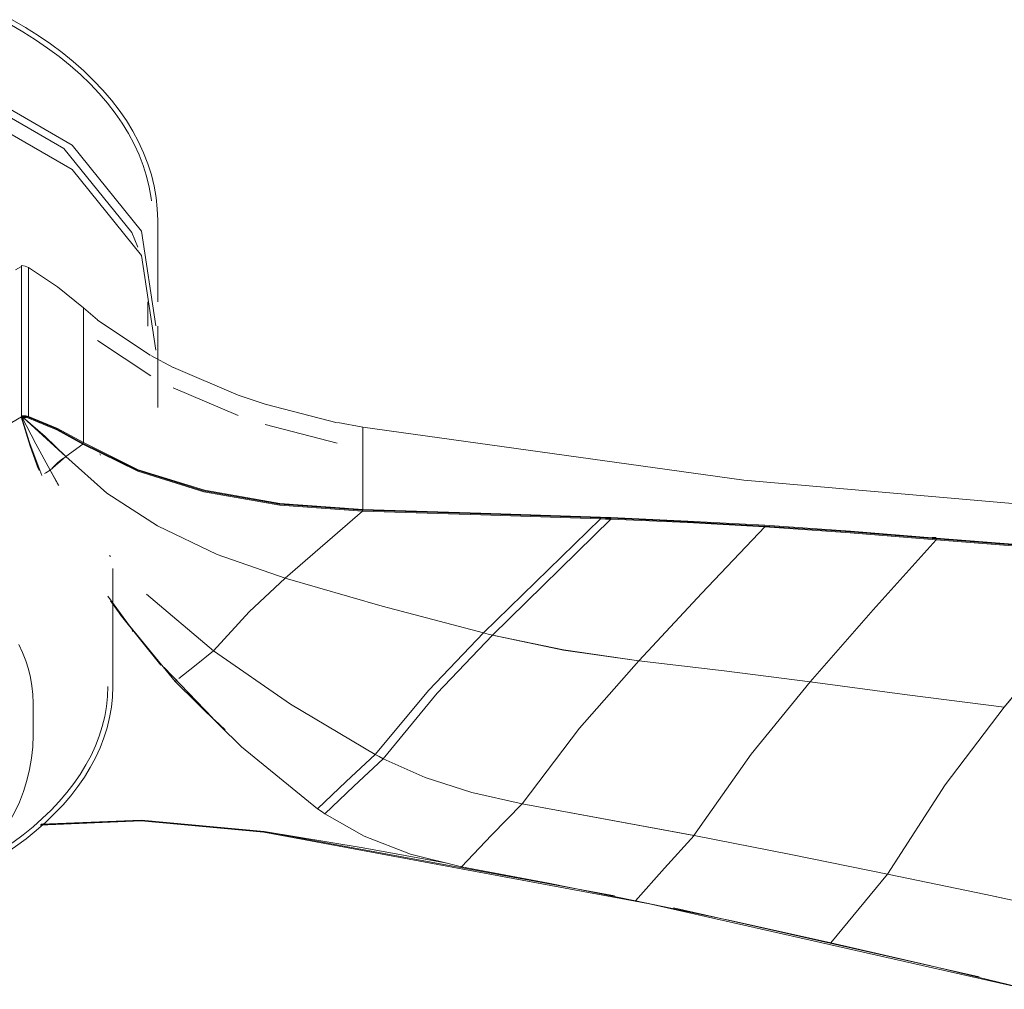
# Model space of a CAD drawing. Header units: millimetres. Extents: x 5686 to 11466, y -2971 to 7544.
# Tile 3 of 7: x 8330 to 8528, y -2717 to -2523. Entities that reach past the tile are written whole.
import ezdxf

# ---------------------------------------------------------------- set-up
doc = ezdxf.new("R2010")
doc.units = ezdxf.units.MM
doc.layers.add('Luminarias', color=7, linetype='Continuous', lineweight=20)

# ---------------------------------------------------------------- blocks, each defined once
blk = doc.blocks.new('33464 - 33463 LANTAU-G LED Matt nickel ceiling fan-500304-00 Isometrico PDF')
at = {"layer": 'Luminarias', "color": 9, "lineweight": 9, "true_color": 0xc0c0c0}
for p, q in [((2493.01, -2579.48), (2493.01, -2563.09)), ((2464.46, -2573.04), (2465.65, -2572.36)), ((2465.68, -2572.21), (2465.65, -2572.36)), ((2465.68, -2572.21), (2465.68, -2602.4)), ((2467.06, -2572.61), (2467.06, -2602.46)), ((2467.06, -2602.46), (2467.06, -2572.61)), ((2491.01, -2584.38), (2491.01, -2579.48)), ((2480.95, -2583.05), (2478.13, -2580.67)), ((2478.13, -2580.67), (2478.13, -2607.72)), ((2478.13, -2607.72), (2478.13, -2580.67)), ((2480.9, -2583.12), (2491.47, -2590.14)), ((2493.01, -2600.67), (2493.01, -2584.38)), ((2491.63, -2594.31), (2480.9, -2587.21)), ((2496.12, -2592.65), (2491.62, -2590.23)), ((2496.15, -2592.63), (2509.17, -2598.2)), ((2509.17, -2602.28), (2496.14, -2596.72)), ((2514.55, -2600.01), (2509.14, -2598.21)), ((2514.55, -2600.02), (2529.02, -2603.76)), ((2465.65, -2602.57), (2459.67, -2606.02)), ((2465.63, -2602.57), (2465.63, -2602.56)), ((2465.65, -2602.55), (2465.68, -2602.4)), ((2465.82, -2603.15), (2465.65, -2602.57)), ((2465.7, -2602.57), (2465.68, -2602.53)), ((2465.68, -2602.53), (2465.7, -2602.57)), ((2465.69, -2602.57), (2465.74, -2602.61)), ((2466.05, -2602.57), (2465.95, -2602.47)), ((2465.95, -2602.47), (2465.98, -2602.57)), ((2465.95, -2602.47), (2466.05, -2602.57)), ((2465.98, -2602.57), (2465.95, -2602.47)), ((2466.02, -2602.67), (2474.55, -2610.5)), ((2466.87, -2602.56), (2467.06, -2602.46)), ((2466.87, -2602.56), (2467.06, -2602.46)), ((2534.15, -2604.62), (2529.14, -2603.7)), ((2529.04, -2607.85), (2514.55, -2604.1)), ((2534.15, -2604.62), (2534.15, -2621.14)), ((2534.15, -2621.14), (2534.15, -2604.62)), ((2469.74, -2614.34), (2466.96, -2606.82)), ((2474.55, -2610.5), (2477.99, -2608)), ((2477.99, -2608), (2474.55, -2610.5)), ((2478.13, -2607.72), (2477.91, -2607.8)), ((2477.91, -2607.8), (2478.13, -2607.72)), ((2477.91, -2607.8), (2477.99, -2608)), ((2477.91, -2607.8), (2477.99, -2608)), ((2474.55, -2610.5), (2471.41, -2613.26)), ((2481.56, -2610.25), (2481.39, -2610)), ((2473.13, -2616.3), (2471.41, -2613.26)), ((2471.41, -2613.26), (2473.14, -2616.3)), ((2534.13, -2621.47), (2518.58, -2634.95)), ((2518.58, -2634.95), (2534.13, -2621.47)), ((2534.08, -2621.29), (2534.15, -2621.14)), ((2534.08, -2621.29), (2534.15, -2621.14)), ((2534.08, -2621.29), (2534.13, -2621.47)), ((2534.13, -2621.47), (2534.08, -2621.29)), ((2581.84, -2623.02), (2558.39, -2645.92)), ((2558.39, -2645.92), (2581.84, -2623.02)), ((2583.95, -2623.1), (2560.22, -2646.37)), ((2560.22, -2646.37), (2583.95, -2623.1)), ((2581.8, -2622.83), (2581.84, -2623.02)), ((2581.84, -2623.02), (2581.8, -2622.83)), ((2583.92, -2622.91), (2583.95, -2623.1)), ((2583.95, -2623.1), (2583.92, -2622.91)), ((2614.81, -2624.46), (2614.83, -2624.64)), ((2614.83, -2624.64), (2614.81, -2624.46)), ((2648.44, -2626.78), (2649.22, -2626.75)), ((2649.19, -2627.2), (2649.19, -2627.02)), ((2483.51, -2630.57), (2483.35, -2630.38)), ((2688.42, -2630.1), (2662.9, -2660.8)), ((2484.01, -2656.66), (2484.01, -2632.96)), ((2487.37, -2644.47), (2483.02, -2638.53)), ((2504.21, -2649.51), (2490.75, -2638.16)), ((2490.75, -2638.16), (2504.21, -2649.51)), ((2493.64, -2652.39), (2485.47, -2642.21)), ((2488.07, -2645.64), (2487.91, -2645.43)), ((2504.06, -2663.02), (2494.3, -2652.85)), ((2496.55, -2655.68), (2496.94, -2655.33)), ((2496.94, -2655.33), (2496.55, -2655.68)), ((2662.9, -2660.8), (2665.77, -2657.34)), ((2468.01, -2666.45), (2468.01, -2659.97)), ((2506.56, -2665.38), (2504.42, -2663.37)), ((2532.35, -2676.65), (2538.24, -2671.15)), ((2526.54, -2682.2), (2532.35, -2676.65)), ((2560, -2686.48), (2566.14, -2680.17)), ((2600.63, -2686.55), (2566.14, -2680.17)), ((2566.14, -2680.18), (2600.62, -2686.55)), ((2514.37, -2685.72), (2514.3, -2685.86)), ((2514.37, -2685.72), (2514.3, -2685.86)), ((2514.37, -2685.72), (2584.65, -2698.66)), ((2553.94, -2692.81), (2560, -2686.48)), ((2600.63, -2686.55), (2620.08, -2690.38)), ((2620.08, -2690.38), (2639.48, -2694.28)), ((2659.16, -2698.36), (2639.48, -2694.28)), ((2678.74, -2702.6), (2659.16, -2698.36)), ((2596.51, -2701.09), (2657.82, -2714.91))]:
    blk.add_line(p, q, dxfattribs=at)
for points in [[(2493.01, -2563.09, 0), (2492.93, -2560.8, 0), (2492.7, -2558.53, 0), (2492.3, -2556.26, 0), (2491.75, -2554.01, 0), (2491.05, -2551.77, 0), (2490.19, -2549.56, 0), (2489.19, -2547.38, 0), (2488.03, -2545.22, 0), (2486.73, -2543.1, 0), (2485.29, -2541.02, 0), (2483.71, -2538.98, 0), (2482, -2536.98, 0), (2480.15, -2535.03, 0), (2478.18, -2533.13, 0), (2476.07, -2531.27, 0), (2473.85, -2529.47, 0), (2471.5, -2527.73, 0), (2469.05, -2526.05, 0), (2466.48, -2524.42, 0), (2463.8, -2522.86, 0)], [(2491.76, -2559.22, 0), (2491.71, -2558.66, 0), (2491.32, -2556.46, 0), (2490.79, -2554.28, 0), (2490.11, -2552.1, 0), (2489.27, -2549.95, 0), (2488.29, -2547.82, 0), (2487.16, -2545.72, 0), (2485.9, -2543.65, 0), (2484.49, -2541.61, 0), (2482.94, -2539.61, 0), (2481.26, -2537.65, 0), (2479.44, -2535.73, 0), (2477.5, -2533.86, 0), (2475.43, -2532.04, 0), (2473.23, -2530.26, 0), (2470.92, -2528.54, 0), (2468.5, -2526.88, 0), (2465.96, -2525.28, 0), (2463.31, -2523.73, 0)], [(2397.71, -2524.64, 0), (2422.6, -2526.5, 0), (2452.5, -2534.55, 0), (2475.83, -2548.02, 0), (2489.78, -2565.28, 0), (2492.65, -2584.26, 0)], [(2398.25, -2525.79, 0), (2422.08, -2527.62, 0), (2451.35, -2535.5, 0), (2474.19, -2548.68, 0), (2487.84, -2565.58, 0), (2489.05, -2568.52, 0)], [(2399.92, -2529.54, 0), (2422.6, -2531.4, 0), (2452.5, -2539.45, 0), (2475.83, -2552.92, 0), (2489.78, -2570.18, 0), (2492.65, -2589.16, 0)], [(2467.06, -2572.61, 0), (2466.43, -2572.34, 0), (2465.68, -2572.21, 0)], [(2478.13, -2580.67, 0), (2472.92, -2576.49, 0), (2467.06, -2572.61, 0)], [(2465.74, -2602.74, 0), (2465.72, -2602.7, 0), (2465.7, -2602.67, 0), (2465.67, -2602.63, 0), (2465.65, -2602.6, 0), (2465.63, -2602.56, 0)], [(2469, -2612.93, 0), (2467.41, -2608.41, 0), (2465.63, -2602.57, 0)], [(2465.95, -2602.47, 0), (2465.79, -2602.5, 0), (2465.65, -2602.54, 0)], [(2465.65, -2602.54, 0), (2465.79, -2602.5, 0), (2465.95, -2602.47, 0)], [(2465.68, -2602.4, 0), (2465.84, -2602.35, 0), (2466.01, -2602.33, 0)], [(2465.74, -2602.73, 0), (2467.54, -2608.57, 0), (2469.23, -2613.32, 0)], [(2466.02, -2602.67, 0), (2465.9, -2602.68, 0), (2465.78, -2602.71, 0)], [(2465.8, -2602.7, 0), (2468.57, -2607.96, 0), (2471.41, -2613.26, 0)], [(2471.41, -2613.26, 0), (2468.57, -2607.97, 0), (2465.8, -2602.7, 0)], [(2465.95, -2602.47, 0), (2466.28, -2602.46, 0), (2466.59, -2602.49, 0), (2466.87, -2602.56, 0)], [(2466.87, -2602.56, 0), (2466.44, -2602.47, 0), (2465.95, -2602.47, 0)], [(2466.01, -2602.33, 0), (2466.57, -2602.34, 0), (2467.06, -2602.46, 0)], [(2466.94, -2602.76, 0), (2466.66, -2602.69, 0), (2466.35, -2602.66, 0), (2466.02, -2602.67, 0)], [(2474.55, -2610.5, 0), (2470.46, -2606.47, 0), (2466.02, -2602.67, 0)], [(2466.87, -2602.56, 0), (2472.71, -2604.95, 0), (2477.91, -2607.8, 0)], [(2477.91, -2607.8, 0), (2472.71, -2604.95, 0), (2466.87, -2602.56, 0)], [(2477.99, -2608, 0), (2472.78, -2605.15, 0), (2466.94, -2602.76, 0)], [(2467.06, -2602.46, 0), (2472.91, -2604.86, 0), (2478.13, -2607.72, 0)], [(2688.45, -2622.01, 0), (2610.64, -2615.27, 0), (2534.15, -2604.62, 0)], [(2477.91, -2607.8, 0), (2488.93, -2613.27, 0), (2502.23, -2617.38, 0), (2517.44, -2620.07, 0), (2534.08, -2621.29, 0)], [(2534.08, -2621.29, 0), (2517.44, -2620.07, 0), (2502.23, -2617.38, 0), (2488.93, -2613.27, 0), (2477.91, -2607.8, 0)], [(2534.13, -2621.47, 0), (2517.5, -2620.26, 0), (2502.3, -2617.57, 0), (2489, -2613.46, 0), (2477.99, -2608, 0)], [(2478.13, -2607.72, 0), (2489.11, -2613.17, 0), (2502.39, -2617.27, 0), (2517.55, -2619.94, 0), (2534.15, -2621.14, 0)], [(2471.81, -2612.85, 0), (2472.93, -2611.78, 0), (2473.99, -2610.91, 0)], [(2518.58, -2634.95, 0), (2504.96, -2630.15, 0), (2492.98, -2624.42, 0), (2482.81, -2617.85, 0), (2474.55, -2610.5, 0)], [(2474.55, -2610.5, 0), (2482.81, -2617.85, 0), (2492.98, -2624.42, 0), (2504.96, -2630.15, 0), (2518.58, -2634.95, 0)], [(2471.41, -2613.26, 0), (2470.57, -2613.79, 0), (2470.33, -2613.93, 0)], [(2470.33, -2613.93, 0), (2470.57, -2613.79, 0), (2471.41, -2613.26, 0)], [(2468.01, -2659.97, 0), (2467.95, -2658.26, 0), (2467.77, -2656.55, 0), (2467.48, -2654.85, 0), (2467.07, -2653.16, 0), (2466.54, -2651.49, 0), (2465.9, -2649.84, 0), (2465.15, -2648.21, 0)], [(2581.8, -2622.83, 0), (2557.82, -2621.99, 0), (2534.08, -2621.29, 0)], [(2534.08, -2621.29, 0), (2557.82, -2621.99, 0), (2581.8, -2622.83, 0)], [(2581.84, -2623.02, 0), (2557.86, -2622.18, 0), (2534.13, -2621.47, 0)], [(2534.15, -2621.14, 0), (2557.88, -2621.85, 0), (2581.86, -2622.69, 0)], [(2581.8, -2622.83, 0), (2582.86, -2622.87, 0), (2583.92, -2622.91, 0)], [(2583.92, -2622.91, 0), (2582.86, -2622.87, 0), (2581.8, -2622.83, 0)], [(2583.95, -2623.1, 0), (2582.89, -2623.06, 0), (2581.84, -2623.02, 0)], [(2581.86, -2622.69, 0), (2582.92, -2622.73, 0), (2583.97, -2622.77, 0)], [(2583.92, -2622.91, 0), (2599.32, -2623.59, 0), (2614.81, -2624.46, 0)], [(2614.81, -2624.46, 0), (2599.32, -2623.59, 0), (2583.92, -2622.91, 0)], [(2614.83, -2624.64, 0), (2599.34, -2623.78, 0), (2583.95, -2623.1, 0)], [(2583.97, -2622.77, 0), (2599.37, -2623.45, 0), (2614.85, -2624.31, 0)], [(2614.83, -2624.64, 0), (2602.23, -2637.92, 0), (2589.53, -2651.49, 0)], [(2589.53, -2651.49, 0), (2602.23, -2637.92, 0), (2614.83, -2624.64, 0)], [(2614.81, -2624.46, 0), (2631.96, -2625.63, 0), (2649.19, -2627.02, 0)], [(2649.19, -2627.02, 0), (2631.96, -2625.63, 0), (2614.81, -2624.46, 0)], [(2649.19, -2627.2, 0), (2631.98, -2625.81, 0), (2614.83, -2624.64, 0)], [(2614.85, -2624.31, 0), (2632, -2625.48, 0), (2649.22, -2626.87, 0)], [(2623.91, -2655.73, 0), (2636.61, -2641.29, 0), (2649.19, -2627.2, 0)], [(2649.19, -2627.2, 0), (2636.61, -2641.29, 0), (2623.91, -2655.73, 0)], [(2649.19, -2627.02, 0), (2668.78, -2628.59, 0), (2688.42, -2629.92, 0)], [(2649.19, -2627.02, 0), (2649.19, -2627.11, 0), (2649.19, -2627.2, 0)], [(2688.42, -2629.92, 0), (2668.78, -2628.59, 0), (2649.19, -2627.02, 0)], [(2688.42, -2630.1, 0), (2668.78, -2628.78, 0), (2649.19, -2627.2, 0)], [(2649.22, -2626.87, 0), (2668.81, -2628.45, 0), (2688.45, -2629.77, 0)], [(2504.21, -2649.51, 0), (2511.36, -2641.66, 0), (2518.58, -2634.95, 0)], [(2518.58, -2634.95, 0), (2511.36, -2641.66, 0), (2504.21, -2649.51, 0)], [(2518.58, -2634.95, 0), (2538.07, -2640.55, 0), (2558.39, -2645.92, 0)], [(2558.39, -2645.92, 0), (2538.07, -2640.55, 0), (2518.58, -2634.95, 0)], [(2483.52, -2639.45, 0), (2485.59, -2642.35, 0), (2496.55, -2655.68, 0)], [(2558.39, -2645.92, 0), (2547.4, -2657.37, 0), (2536.66, -2670.3, 0)], [(2536.66, -2670.3, 0), (2547.4, -2657.37, 0), (2558.39, -2645.92, 0)], [(2560.22, -2646.37, 0), (2549.11, -2658.02, 0), (2538.24, -2671.15, 0)], [(2538.24, -2671.15, 0), (2549.11, -2658.02, 0), (2560.22, -2646.37, 0)], [(2558.39, -2645.92, 0), (2559.3, -2646.15, 0), (2560.22, -2646.37, 0)], [(2560.22, -2646.37, 0), (2559.3, -2646.15, 0), (2558.39, -2645.92, 0)], [(2560.22, -2646.37, 0), (2574.46, -2649.34, 0), (2589.53, -2651.49, 0)], [(2589.53, -2651.49, 0), (2574.46, -2649.33, 0), (2560.22, -2646.37, 0)], [(2491.03, -2649.04, 0), (2490.38, -2648.26, 0), (2490.01, -2647.8, 0)], [(2497.23, -2655.07, 0), (2500.37, -2652.56, 0), (2504.21, -2649.51, 0)], [(2504.21, -2649.51, 0), (2500.37, -2652.56, 0), (2497.23, -2655.07, 0)], [(2536.66, -2670.3, 0), (2519.68, -2660.19, 0), (2504.21, -2649.51, 0)], [(2504.21, -2649.51, 0), (2519.68, -2660.19, 0), (2536.66, -2670.3, 0)], [(2589.53, -2651.49, 0), (2577.68, -2665, 0), (2566.14, -2680.18, 0)], [(2566.14, -2680.18, 0), (2577.68, -2665, 0), (2589.53, -2651.49, 0)], [(2589.53, -2651.49, 0), (2606.7, -2653.51, 0), (2623.91, -2655.73, 0)], [(2623.91, -2655.72, 0), (2606.7, -2653.51, 0), (2589.53, -2651.49, 0)], [(2483.01, -2656.66, 0), (2482.94, -2658.66, 0), (2482.73, -2660.67, 0), (2482.39, -2662.66, 0), (2481.9, -2664.65, 0), (2481.28, -2666.62, 0), (2480.53, -2668.57, 0), (2479.64, -2670.5, 0), (2478.62, -2672.4, 0), (2477.47, -2674.28, 0), (2476.19, -2676.12, 0), (2474.79, -2677.94, 0), (2473.27, -2679.71, 0), (2471.62, -2681.45, 0), (2469.86, -2683.14, 0), (2467.99, -2684.79, 0), (2466.01, -2686.4, 0), (2463.91, -2687.95, 0), (2461.72, -2689.46, 0), (2459.42, -2690.91, 0), (2457.91, -2691.81, 0)], [(2484.01, -2656.66, 0), (2483.94, -2658.73, 0), (2483.73, -2660.81, 0), (2483.37, -2662.87, 0), (2482.87, -2664.92, 0), (2482.23, -2666.95, 0), (2481.45, -2668.96, 0), (2480.53, -2670.94, 0), (2479.49, -2672.9, 0), (2478.31, -2674.83, 0), (2477, -2676.72, 0), (2475.57, -2678.57, 0), (2474.01, -2680.38, 0), (2472.33, -2682.15, 0), (2470.54, -2683.88, 0), (2468.64, -2685.56, 0), (2466.62, -2687.19, 0), (2464.5, -2688.77, 0), (2462.27, -2690.3, 0), (2459.94, -2691.77, 0), (2458.41, -2692.67, 0)], [(2496.55, -2655.68, 0), (2509.85, -2668.79, 0), (2525.09, -2681.17, 0)], [(2623.91, -2655.72, 0), (2612.09, -2670.22, 0), (2600.62, -2686.55, 0)], [(2600.62, -2686.55, 0), (2612.09, -2670.22, 0), (2623.91, -2655.72, 0)], [(2662.9, -2660.8, 0), (2643.39, -2658.3, 0), (2623.91, -2655.72, 0)], [(2623.91, -2655.73, 0), (2643.39, -2658.3, 0), (2662.9, -2660.8, 0)], [(2662.9, -2660.8, 0), (2651.06, -2676.42, 0), (2639.48, -2694.28, 0)], [(2639.48, -2694.28, 0), (2651.06, -2676.42, 0), (2662.9, -2660.8, 0)], [(2468.01, -2666.45, 0), (2467.93, -2668.75, 0), (2467.69, -2671.05, 0), (2467.3, -2673.31, 0), (2466.75, -2675.54, 0), (2466.07, -2677.72, 0), (2465.25, -2679.85, 0), (2464.3, -2681.91, 0), (2463.23, -2683.9, 0), (2462.05, -2685.82, 0), (2460.77, -2687.67, 0), (2459.4, -2689.45, 0), (2457.94, -2691.15, 0), (2456.39, -2692.78, 0), (2454.77, -2694.34, 0), (2453.08, -2695.83, 0), (2451.32, -2697.26, 0), (2449.5, -2698.61, 0), (2447.61, -2699.91, 0), (2445.67, -2701.14, 0), (2444.41, -2701.88, 0)], [(2536.66, -2670.3, 0), (2530.84, -2675.71, 0), (2525.09, -2681.17, 0)], [(2525.09, -2681.17, 0), (2530.84, -2675.71, 0), (2536.66, -2670.3, 0)], [(2538.24, -2671.15, 0), (2532.35, -2676.65, 0), (2526.54, -2682.2, 0)], [(2536.66, -2670.3, 0), (2537.45, -2670.73, 0), (2538.24, -2671.15, 0)], [(2538.24, -2671.15, 0), (2537.45, -2670.73, 0), (2536.66, -2670.3, 0)], [(2538.24, -2671.15, 0), (2546.65, -2674.9, 0), (2556.04, -2677.93, 0), (2566.14, -2680.18, 0)], [(2566.14, -2680.17, 0), (2556.04, -2677.93, 0), (2546.65, -2674.9, 0), (2538.24, -2671.15, 0)], [(2566.14, -2680.17, 0), (2560, -2686.48, 0), (2553.94, -2692.81, 0)], [(2525.09, -2681.17, 0), (2525.8, -2681.69, 0), (2526.54, -2682.2, 0)], [(2526.54, -2682.2, 0), (2534.47, -2686.7, 0), (2543.71, -2690.28, 0), (2553.94, -2692.81, 0)], [(2514.3, -2685.86, 0), (2489.69, -2683.64, 0), (2469.42, -2684.48, 0)], [(2469.58, -2684.32, 0), (2489.7, -2683.49, 0), (2514.37, -2685.72, 0)], [(2469.6, -2684.31, 0), (2489.7, -2683.49, 0), (2514.37, -2685.72, 0)], [(2667.4, -2717.42, 0), (2591.71, -2700.25, 0), (2514.3, -2685.86, 0)], [(2514.37, -2685.72, 0), (2534.22, -2689.04, 0), (2551.12, -2692.09, 0)], [(2600.63, -2686.55, 0), (2594.71, -2693.09, 0), (2588.9, -2699.64, 0)], [(2588.9, -2699.64, 0), (2594.71, -2693.09, 0), (2600.63, -2686.55, 0)], [(2639.48, -2694.28, 0), (2620.08, -2690.37, 0), (2600.63, -2686.55, 0)], [(2553.94, -2692.81, 0), (2571.46, -2696.15, 0), (2588.9, -2699.64, 0)], [(2639.48, -2694.28, 0), (2633.74, -2701.18, 0), (2628.1, -2708.07, 0)], [(2628.1, -2708.07, 0), (2633.74, -2701.18, 0), (2639.48, -2694.28, 0)], [(2639.48, -2694.28, 0), (2659.16, -2698.37, 0), (2678.74, -2702.61, 0)], [(2588.9, -2699.64, 0), (2608.56, -2703.76, 0), (2628.1, -2708.07, 0)], [(2628.1, -2708.07, 0), (2647.89, -2712.65, 0), (2667.54, -2717.41, 0)]]:
    blk.add_polyline3d(points, dxfattribs=at)

msp = doc.modelspace()

# ---------------------------------------------------------------- block references
at = {"layer": 'Luminarias', "color": 9, "lineweight": 9, "true_color": 0xc0c0c0}
msp.add_blockref('33464 - 33463 LANTAU-G LED Matt nickel ceiling fan-500304-00 Isometrico PDF', (5865.02, 0), dxfattribs=at)

doc.saveas('drawing.dxf')
